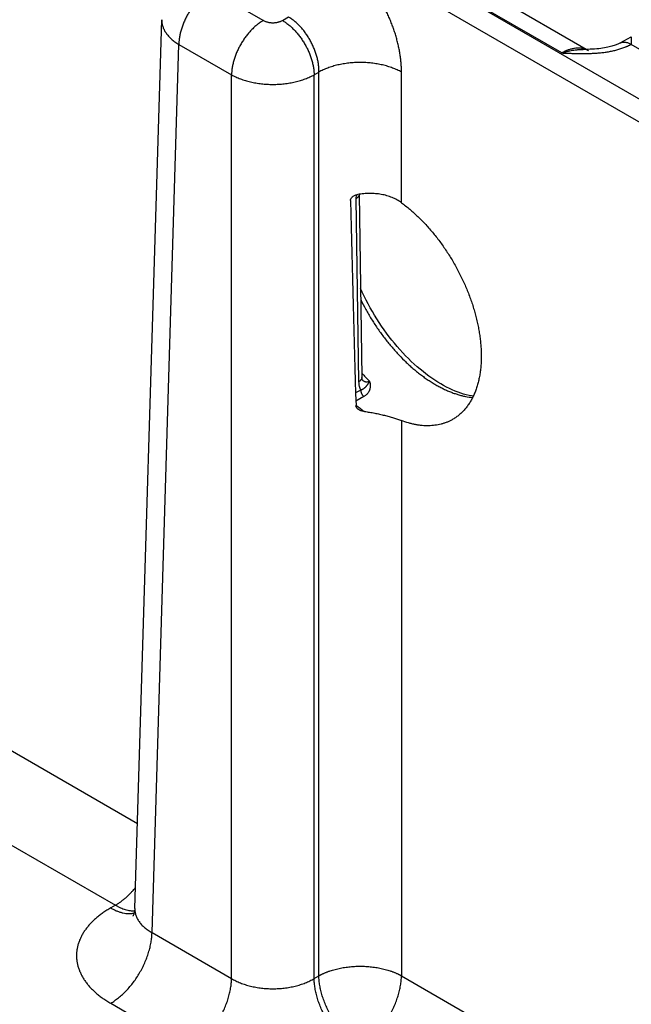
# Model space of a CAD drawing. Header units: inches. Extents: x 0 to 34, y 0 to 22.
# Tile 113 of 118: x 26.5 to 27.3, y 17 to 18.3. Entities that reach past the tile are written whole.
import ezdxf

# ---------------------------------------------------------------- set-up
doc = ezdxf.new("R2010")
doc.units = ezdxf.units.IN
doc.header["$LTSCALE"] = 1.87
doc.header["$MEASUREMENT"] = 0
doc.layers.get('0').update_dxf_attribs({"linetype": 'CONTINUOUS'})

msp = doc.modelspace()

# ---------------------------------------------------------------- linework, layer by layer
at = {"color": 7, "linetype": 'CONTINUOUS'}
for p, q in [((29.2606, 17.0777), (24.0293, 20.0982)), ((29.2471, 17.0547), (24.0158, 20.0752)), ((27.1954, 18.2719), (26.7729, 18.5159)), ((27.2312, 18.2749), (26.8071, 18.5198)), ((26.7265, 18.356), (26.7969, 18.3153)), ((26.6253, 17.1289), (26.6612, 18.3163)), ((26.8223, 18.3153), (26.8304, 18.32)), ((27.2735, 18.2852), (27.2883, 18.2934)), ((27.2883, 18.2934), (27.2881, 18.2835)), ((26.6482, 17.0967), (26.684, 18.2834)), ((26.684, 18.2834), (26.7544, 18.2427)), ((27.4505, 18.1897), (27.2881, 18.2834)), ((26.8647, 18.2427), (26.8711, 18.2464)), ((26.8711, 17.039), (26.8711, 18.2464)), ((26.9814, 18.0718), (26.9814, 18.2464)), ((26.7544, 17.0353), (26.7544, 18.2427)), ((26.8647, 17.0353), (26.8647, 18.2427)), ((26.9209, 18.0824), (26.9206, 18.077)), ((26.9206, 18.077), (26.9242, 17.8326)), ((26.9249, 18.0832), (26.9249, 18.0832)), ((26.9249, 18.0832), (26.9286, 17.8388)), ((26.9269, 17.8214), (26.9202, 17.8176)), ((26.9311, 17.8128), (26.9205, 17.8068)), ((26.9814, 17.7807), (26.9814, 17.039)), ((26.3238, 17.4187), (26.6287, 17.2426)), ((26.2686, 17.3243), (26.5994, 17.1333)), ((26.5994, 17.1333), (26.593, 17.1296)), ((26.6482, 17.0967), (26.7544, 17.0353)), ((26.8647, 17.0353), (26.8711, 17.039)), ((26.9814, 17.039), (27.2864, 16.8629)), ((26.593, 17.0023), (26.6993, 16.9409))]:
    msp.add_line(p, q, dxfattribs=at)
for points in [[(27.2735, 18.2852), (27.2729, 18.2848), (27.2721, 18.2844), (27.2712, 18.284), (27.2702, 18.2836), (27.2692, 18.2831), (27.268, 18.2826), (27.2667, 18.2822), (27.2654, 18.2817), (27.2639, 18.2813), (27.2623, 18.2808), (27.2606, 18.2803), (27.2588, 18.2799), (27.2568, 18.2795), (27.2547, 18.279), (27.2525, 18.2786), (27.2501, 18.2783), (27.2476, 18.2779), (27.2449, 18.2776), (27.2422, 18.2774), (27.2393, 18.2771), (27.2364, 18.2769), (27.2333, 18.2768), (27.2301, 18.2767), (27.2269, 18.2766), (27.2239, 18.2766)], [(27.0773, 17.8134), (27.0751, 17.8137), (27.0716, 17.8144), (27.068, 17.8152), (27.0643, 17.8162), (27.0607, 17.8174), (27.0569, 17.8187), (27.0531, 17.8202), (27.0493, 17.8218), (27.0455, 17.8235), (27.0416, 17.8254), (27.0377, 17.8275), (27.0338, 17.8297), (27.0299, 17.8321), (27.026, 17.8346), (27.022, 17.8373), (27.0181, 17.8401), (27.0141, 17.843), (27.0102, 17.8461), (27.0062, 17.8494), (27.0023, 17.8527), (26.9984, 17.8562), (26.9945, 17.8598), (26.9907, 17.8636), (26.9869, 17.8674), (26.9831, 17.8714), (26.9794, 17.8755), (26.9757, 17.8797), (26.9721, 17.884), (26.9685, 17.8884), (26.965, 17.8928), (26.9616, 17.8974), (26.9582, 17.9021), (26.9549, 17.9068), (26.9517, 17.9117), (26.9486, 17.9165), (26.9455, 17.9215), (26.9425, 17.9265), (26.9397, 17.9315), (26.9369, 17.9366), (26.9342, 17.9418), (26.9316, 17.9469), (26.9291, 17.9521), (26.9268, 17.9572)], [(26.9293, 17.8349), (26.9293, 17.8349), (26.9292, 17.8349), (26.9292, 17.835), (26.9292, 17.8351), (26.9291, 17.8353), (26.929, 17.8355), (26.9289, 17.8358), (26.9289, 17.8362), (26.9288, 17.8366), (26.9287, 17.8371), (26.9287, 17.8376), (26.9286, 17.8382), (26.9286, 17.8388)], [(26.6253, 17.1289), (26.6252, 17.1273), (26.625, 17.1257), (26.6248, 17.1243), (26.6244, 17.123), (26.6241, 17.1219), (26.6238, 17.121), (26.6234, 17.1202), (26.6232, 17.1196), (26.6229, 17.1192), (26.6227, 17.1189), (26.6226, 17.1187), (26.6226, 17.1186)]]:
    msp.add_lwpolyline(points, dxfattribs=at)
for centre, radius, start, end in [((27.2189, 18.2535), 0.0247, 60.0199, 69.557), ((27.1211, 18.0199), 0.2608, 222.3992, 225.5895), ((26.9372, 17.8434), 0.0116, 224.712, 226.248), ((26.937, 17.8431), 0.0112, 226.2547, 226.9213), ((26.9369, 17.843), 0.0111, 226.9221, 227.2342), ((27.0551, 17.964), 0.2109, 230.3647, 234.2442)]:
    msp.add_arc(centre, radius, start, end, dxfattribs=at)
msp.add_ellipse((26.9263, 20.1853), major_axis=(-0.0556, 3.6807), ratio=0.014852, start_param=-4.101894, end_param=-4.007786, dxfattribs=at)
for points, knots in [([(26.9814, 18.2464), (26.9814, 18.2483), (26.9813, 18.2521), (26.981, 18.2578), (26.9804, 18.2636), (26.9796, 18.2696), (26.9786, 18.2756), (26.9773, 18.2816), (26.9758, 18.2877), (26.9742, 18.2939), (26.9723, 18.3), (26.9702, 18.3062), (26.9678, 18.3123), (26.9653, 18.3184), (26.9626, 18.3245), (26.9597, 18.3305), (26.9567, 18.3365), (26.9534, 18.3423), (26.95, 18.3481), (26.9453, 18.3556), (26.9391, 18.3647), (26.931, 18.375), (26.9225, 18.3846), (26.9151, 18.392), (26.909, 18.3975), (26.9044, 18.4014), (26.8997, 18.405), (26.895, 18.4084), (26.8903, 18.4115), (26.8871, 18.4135), (26.8855, 18.4144)], [0, 0, 0, 0, 0.027976, 0.056568, 0.085752, 0.1155, 0.145778, 0.176552, 0.207784, 0.239433, 0.271456, 0.303809, 0.336443, 0.369312, 0.402366, 0.435555, 0.468829, 0.502135, 0.535422, 0.56864, 0.634656, 0.699791, 0.763661, 0.825912, 0.856332, 0.88623, 0.915574, 0.944333, 0.972482, 1, 1, 1, 1]), ([(26.7265, 18.356), (26.725, 18.3552), (26.7222, 18.3534), (26.7182, 18.3503), (26.7142, 18.3469), (26.7103, 18.3431), (26.7066, 18.3389), (26.7031, 18.3344), (26.6997, 18.3297), (26.6967, 18.3248), (26.6939, 18.3197), (26.6914, 18.3145), (26.6892, 18.3092), (26.6874, 18.3039), (26.686, 18.2986), (26.6849, 18.2934), (26.6842, 18.2883), (26.6841, 18.285), (26.684, 18.2834)], [0, 0, 0, 0, 0.055748, 0.113969, 0.174431, 0.236845, 0.30088, 0.366169, 0.43232, 0.498926, 0.56557, 0.631833, 0.697306, 0.761592, 0.824322, 0.885155, 0.943796, 1, 1, 1, 1]), ([(26.6612, 18.3163), (26.6612, 18.3156), (26.6612, 18.3141), (26.6614, 18.3118), (26.6619, 18.3095), (26.6625, 18.3073), (26.6633, 18.3051), (26.6643, 18.3029), (26.6655, 18.3007), (26.6669, 18.2986), (26.6684, 18.2965), (26.6708, 18.2937), (26.6734, 18.2911), (26.6764, 18.2886), (26.6796, 18.2861), (26.6822, 18.2844), (26.684, 18.2834)], [0, 0, 0, 0, 0.05373, 0.107707, 0.162196, 0.217446, 0.27369, 0.331141, 0.389984, 0.45038, 0.512462, 0.576337, 0.709709, 0.779346, 0.850956, 1, 1, 1, 1]), ([(26.7969, 18.3153), (26.7955, 18.3145), (26.7927, 18.3127), (26.7886, 18.3097), (26.7846, 18.3062), (26.7807, 18.3024), (26.777, 18.2982), (26.7735, 18.2938), (26.7701, 18.2891), (26.7671, 18.2841), (26.7643, 18.279), (26.7618, 18.2738), (26.7596, 18.2685), (26.7578, 18.2632), (26.7564, 18.258), (26.7553, 18.2528), (26.7547, 18.2477), (26.7545, 18.2443), (26.7544, 18.2427)], [0, 0, 0, 0, 0.055748, 0.113969, 0.174431, 0.236845, 0.30088, 0.366169, 0.43232, 0.498926, 0.56557, 0.631833, 0.697306, 0.761592, 0.824322, 0.885155, 0.943796, 1, 1, 1, 1]), ([(26.7969, 18.3153), (26.7973, 18.3151), (26.7982, 18.3146), (26.7996, 18.314), (26.8011, 18.3135), (26.8027, 18.3131), (26.8044, 18.3127), (26.8061, 18.3125), (26.8078, 18.3123), (26.8096, 18.3123), (26.8113, 18.3123), (26.8131, 18.3125), (26.8148, 18.3127), (26.8165, 18.3131), (26.8181, 18.3135), (26.8196, 18.314), (26.821, 18.3146), (26.8219, 18.3151), (26.8223, 18.3153)], [0, 0, 0, 0, 0.055839, 0.11418, 0.174783, 0.237353, 0.301548, 0.366992, 0.433282, 0.5, 0.566718, 0.633008, 0.698452, 0.762647, 0.825217, 0.88582, 0.944161, 1, 1, 1, 1]), ([(26.8223, 18.3153), (26.8237, 18.3145), (26.8265, 18.3127), (26.8306, 18.3097), (26.8346, 18.3062), (26.8385, 18.3024), (26.8422, 18.2982), (26.8457, 18.2938), (26.849, 18.2891), (26.8521, 18.2841), (26.8549, 18.279), (26.8574, 18.2738), (26.8595, 18.2685), (26.8613, 18.2632), (26.8628, 18.258), (26.8638, 18.2528), (26.8645, 18.2477), (26.8647, 18.2443), (26.8647, 18.2427)], [0, 0, 0, 0, 0.055748, 0.113969, 0.174431, 0.236845, 0.30088, 0.366169, 0.43232, 0.498926, 0.56557, 0.631833, 0.697306, 0.761592, 0.824322, 0.885155, 0.943796, 1, 1, 1, 1]), ([(26.8711, 18.2464), (26.8711, 18.2481), (26.8711, 18.2515), (26.8706, 18.2566), (26.8697, 18.2619), (26.8684, 18.2673), (26.8667, 18.2727), (26.8647, 18.278), (26.8623, 18.2833), (26.8597, 18.2885), (26.8567, 18.2935), (26.8535, 18.2983), (26.85, 18.3028), (26.8464, 18.307), (26.8426, 18.3108), (26.8386, 18.3143), (26.8346, 18.3174), (26.8318, 18.3192), (26.8304, 18.32)], [0, 0, 0, 0, 0.057025, 0.11632, 0.177647, 0.240716, 0.3052, 0.37074, 0.436955, 0.50345, 0.569826, 0.635684, 0.700637, 0.764313, 0.826371, 0.886503, 0.944448, 1, 1, 1, 1]), ([(27.2735, 18.2852), (27.2738, 18.2853), (27.2743, 18.2856), (27.275, 18.2859), (27.2758, 18.2861), (27.2767, 18.2863), (27.2775, 18.2864), (27.2787, 18.2865), (27.2803, 18.2864), (27.2822, 18.286), (27.2841, 18.2854), (27.2861, 18.2846), (27.2874, 18.2839), (27.2881, 18.2835)], [0, 0, 0, 0, 0.053721, 0.107706, 0.162213, 0.217487, 0.273757, 0.33123, 0.450425, 0.576322, 0.709682, 0.85089, 1, 1, 1, 1]), ([(27.1954, 18.2719), (27.1974, 18.2718), (27.2015, 18.2716), (27.2076, 18.2714), (27.2137, 18.2712), (27.2198, 18.2711), (27.2249, 18.2711), (27.229, 18.2711), (27.2321, 18.2712), (27.2351, 18.2713), (27.2382, 18.2715), (27.2412, 18.2717), (27.2443, 18.2719), (27.2473, 18.2722), (27.2513, 18.2726), (27.2562, 18.2733), (27.262, 18.2744), (27.2668, 18.2754), (27.2705, 18.2764), (27.2741, 18.2775), (27.2776, 18.2787), (27.2806, 18.2799), (27.2823, 18.2806), (27.2835, 18.2811), (27.2847, 18.2817), (27.2858, 18.2822), (27.287, 18.2828), (27.2877, 18.2832), (27.2881, 18.2834)], [0, 0, 0, 0, 0.064622, 0.129265, 0.193943, 0.258657, 0.32339, 0.355751, 0.3881, 0.420426, 0.452717, 0.484958, 0.517133, 0.549222, 0.581204, 0.644742, 0.707526, 0.769291, 0.799703, 0.829748, 0.888565, 0.917262, 0.931414, 0.945428, 0.959301, 0.973026, 0.986593, 1, 1, 1, 1]), ([(27.2275, 18.2767), (27.2269, 18.2769), (27.2258, 18.2772), (27.224, 18.2777), (27.2222, 18.278), (27.2203, 18.2783), (27.2184, 18.2784), (27.2158, 18.2783), (27.2124, 18.278), (27.2082, 18.2772), (27.204, 18.2759), (27.1997, 18.2741), (27.1968, 18.2727), (27.1954, 18.2719)], [0, 0, 0, 0, 0.053874, 0.108377, 0.163668, 0.219891, 0.277178, 0.335646, 0.456467, 0.583033, 0.71573, 0.854728, 1, 1, 1, 1]), ([(27.1954, 18.2719), (27.1966, 18.2723), (27.1984, 18.2728), (27.2008, 18.2735), (27.2026, 18.274), (27.2044, 18.2744), (27.2068, 18.2749), (27.2098, 18.2755), (27.2128, 18.2759), (27.2152, 18.2762), (27.2175, 18.2764), (27.2204, 18.2766), (27.2228, 18.2766), (27.2239, 18.2766)], [0, 0, 0, 0, 0.130323, 0.194899, 0.259066, 0.32283, 0.38621, 0.511816, 0.635887, 0.697394, 0.758568, 0.879898, 1, 1, 1, 1]), ([(26.9814, 18.2464), (26.9805, 18.2469), (26.9786, 18.2479), (26.9757, 18.2493), (26.9727, 18.2506), (26.9685, 18.2522), (26.963, 18.2541), (26.9561, 18.2559), (26.9489, 18.2573), (26.9414, 18.2584), (26.9339, 18.259), (26.9263, 18.2592), (26.9186, 18.259), (26.9111, 18.2584), (26.9037, 18.2573), (26.8965, 18.2559), (26.8896, 18.2541), (26.884, 18.2522), (26.8798, 18.2506), (26.8768, 18.2493), (26.8739, 18.2479), (26.872, 18.2469), (26.8711, 18.2464)], [0, 0, 0, 0, 0.027447, 0.055573, 0.084353, 0.113757, 0.174287, 0.236862, 0.301125, 0.366684, 0.43312, 0.5, 0.56688, 0.633316, 0.698875, 0.763138, 0.825713, 0.886243, 0.915647, 0.944427, 0.972553, 1, 1, 1, 1]), ([(26.7544, 18.2427), (26.7563, 18.2417), (26.7592, 18.2402), (26.7631, 18.2385), (26.7674, 18.2368), (26.7729, 18.235), (26.7798, 18.2331), (26.787, 18.2317), (26.7944, 18.2306), (26.802, 18.23), (26.8096, 18.2298), (26.8172, 18.23), (26.8248, 18.2306), (26.8322, 18.2317), (26.8394, 18.2331), (26.8463, 18.235), (26.8518, 18.2368), (26.856, 18.2385), (26.86, 18.2402), (26.8629, 18.2417), (26.8647, 18.2427)], [0, 0, 0, 0, 0.055627, 0.08443, 0.11385, 0.174398, 0.236972, 0.30122, 0.366753, 0.433157, 0.499999, 0.566842, 0.633246, 0.698779, 0.763027, 0.825602, 0.88615, 0.91557, 0.944373, 1, 1, 1, 1]), ([(26.9134, 18.0746), (26.9134, 18.0748), (26.9134, 18.0753), (26.9135, 18.0761), (26.9138, 18.0768), (26.9143, 18.0778), (26.915, 18.0787), (26.9157, 18.0796), (26.9166, 18.0803), (26.9178, 18.0812), (26.9195, 18.082), (26.9212, 18.0826), (26.9224, 18.0828), (26.923, 18.0829)], [0, 0, 0, 0, 0.055538, 0.112156, 0.170011, 0.229132, 0.350753, 0.413177, 0.476453, 0.60497, 0.735512, 0.86737, 1, 1, 1, 1]), ([(26.9249, 18.0832), (26.9249, 18.083), (26.9249, 18.0827), (26.9249, 18.0823), (26.9248, 18.0819), (26.9246, 18.0813), (26.9243, 18.0806), (26.9238, 18.0798), (26.9232, 18.079), (26.9224, 18.0783), (26.9215, 18.0776), (26.9209, 18.0772), (26.9206, 18.077)], [0, 0, 0, 0, 0.053428, 0.107132, 0.161381, 0.216429, 0.329767, 0.448849, 0.574858, 0.708542, 0.850254, 1, 1, 1, 1]), ([(26.9814, 18.0718), (26.9804, 18.0725), (26.9785, 18.0738), (26.9754, 18.0756), (26.9722, 18.0773), (26.9689, 18.0788), (26.9655, 18.0801), (26.9619, 18.0812), (26.9582, 18.0822), (26.9532, 18.0832), (26.9468, 18.084), (26.9389, 18.0843), (26.9309, 18.0839), (26.9256, 18.0833), (26.923, 18.0829)], [0, 0, 0, 0, 0.057877, 0.11633, 0.175402, 0.235126, 0.295526, 0.356614, 0.418391, 0.480847, 0.607664, 0.736798, 0.86778, 1, 1, 1, 1]), ([(26.9814, 18.0718), (26.9833, 18.0704), (26.987, 18.0675), (26.9925, 18.063), (26.998, 18.0582), (27.0034, 18.0532), (27.0087, 18.048), (27.0139, 18.0425), (27.019, 18.0368), (27.024, 18.0309), (27.0289, 18.0248), (27.0336, 18.0186), (27.0382, 18.0121), (27.0426, 18.0055), (27.0469, 17.9988), (27.051, 17.992), (27.0549, 17.985), (27.0586, 17.9779), (27.0622, 17.9708), (27.0655, 17.9636), (27.0686, 17.9563), (27.0715, 17.949), (27.0742, 17.9417), (27.0767, 17.9343), (27.0789, 17.927), (27.0809, 17.9197), (27.0827, 17.9124), (27.0842, 17.9051), (27.0854, 17.898), (27.0864, 17.8909), (27.0872, 17.8839), (27.0877, 17.877), (27.088, 17.8702), (27.088, 17.8657), (27.0879, 17.8635)], [0, 0, 0, 0, 0.028955, 0.058428, 0.088393, 0.118821, 0.149682, 0.180944, 0.212571, 0.244522, 0.276758, 0.309236, 0.341915, 0.374753, 0.407708, 0.440736, 0.473795, 0.506837, 0.539821, 0.572701, 0.605436, 0.637983, 0.670302, 0.702349, 0.734085, 0.765468, 0.796462, 0.827034, 0.857154, 0.886792, 0.915921, 0.944515, 0.972549, 1, 1, 1, 1]), ([(26.927, 17.9423), (26.9292, 17.9379), (26.9337, 17.9293), (26.9398, 17.9187), (26.945, 17.9105), (26.9504, 17.9024), (26.9574, 17.8926), (26.9649, 17.8832), (26.971, 17.876), (26.9773, 17.869), (26.9837, 17.8624), (26.9903, 17.8561), (26.9953, 17.8516), (27.0004, 17.8473), (27.0054, 17.8433), (27.0106, 17.8394), (27.0157, 17.8358), (27.0209, 17.8324), (27.0261, 17.8292), (27.0312, 17.8263), (27.0364, 17.8236), (27.0415, 17.8212), (27.0467, 17.819), (27.0517, 17.8171), (27.0568, 17.8155), (27.0618, 17.8141), (27.0683, 17.8126), (27.0732, 17.8119), (27.0764, 17.8116)], [0, 0, 0, 0, 0.070838, 0.14186, 0.177342, 0.21275, 0.28318, 0.352844, 0.387297, 0.421445, 0.488686, 0.521716, 0.55431, 0.586438, 0.618073, 0.649188, 0.679761, 0.709771, 0.7392, 0.768033, 0.796259, 0.823868, 0.850857, 0.877223, 0.902972, 0.92811, 0.95265, 1, 1, 1, 1]), ([(27.0879, 17.8635), (27.0879, 17.8612), (27.0877, 17.8565), (27.0871, 17.8496), (27.0862, 17.8429), (27.085, 17.8365), (27.0835, 17.8303), (27.0817, 17.8243), (27.0797, 17.8187), (27.0773, 17.8133), (27.0747, 17.8082), (27.0718, 17.8034), (27.0686, 17.7989), (27.0652, 17.7948), (27.0615, 17.791), (27.0576, 17.7876), (27.0534, 17.7845), (27.0505, 17.7827), (27.049, 17.7819)], [0, 0, 0, 0, 0.074807, 0.147762, 0.218852, 0.28808, 0.355462, 0.421029, 0.484829, 0.54693, 0.607429, 0.666462, 0.724188, 0.780784, 0.836444, 0.891379, 0.945818, 1, 1, 1, 1]), ([(26.9286, 17.8388), (26.9286, 17.8386), (26.9286, 17.8383), (26.9286, 17.8379), (26.9285, 17.8375), (26.9283, 17.8369), (26.928, 17.8362), (26.9275, 17.8354), (26.9269, 17.8346), (26.9261, 17.8339), (26.9252, 17.8332), (26.9246, 17.8328), (26.9242, 17.8326)], [0, 0, 0, 0, 0.053428, 0.107132, 0.161381, 0.216429, 0.329767, 0.448849, 0.574858, 0.708542, 0.850254, 1, 1, 1, 1]), ([(26.9242, 17.8326), (26.9242, 17.8321), (26.9243, 17.831), (26.9244, 17.8294), (26.9246, 17.8279), (26.9249, 17.8265), (26.9253, 17.8251), (26.9258, 17.8238), (26.9263, 17.8226), (26.9267, 17.8218), (26.9269, 17.8214)], [0, 0, 0, 0, 0.138685, 0.2735, 0.404366, 0.531241, 0.654138, 0.773124, 0.88834, 1, 1, 1, 1]), ([(26.9386, 17.8336), (26.9386, 17.8335), (26.9385, 17.8333), (26.9383, 17.833), (26.9382, 17.8328), (26.938, 17.8325), (26.9379, 17.8322), (26.9377, 17.8319), (26.9375, 17.8314), (26.9372, 17.8309), (26.9369, 17.8305), (26.9367, 17.83), (26.9364, 17.8295), (26.9361, 17.8291), (26.9358, 17.8287), (26.9356, 17.8283), (26.9353, 17.8279), (26.935, 17.8275), (26.9346, 17.8269), (26.9342, 17.8264), (26.9338, 17.8259), (26.9335, 17.8256), (26.9331, 17.8252), (26.9328, 17.8249), (26.9324, 17.8245), (26.932, 17.8242), (26.9316, 17.8239), (26.931, 17.8234), (26.9302, 17.8229), (26.9294, 17.8224), (26.9287, 17.8221), (26.9279, 17.8218), (26.9273, 17.8215), (26.9269, 17.8214)], [0, 0, 0, 0, 0.018633, 0.036959, 0.054993, 0.072748, 0.090231, 0.107447, 0.141096, 0.173754, 0.205499, 0.236419, 0.26661, 0.296183, 0.325217, 0.353796, 0.382038, 0.41005, 0.437908, 0.493499, 0.521415, 0.549524, 0.577897, 0.606604, 0.635723, 0.665328, 0.695477, 0.72623, 0.789776, 0.856384, 0.890949, 0.92639, 1, 1, 1, 1]), ([(26.9293, 17.8349), (26.9297, 17.8346), (26.9303, 17.834), (26.9312, 17.8335), (26.9319, 17.8331), (26.9325, 17.8329), (26.9331, 17.8328), (26.9337, 17.8326), (26.9343, 17.8326), (26.9349, 17.8326), (26.9355, 17.8326), (26.9364, 17.8327), (26.9374, 17.833), (26.9382, 17.8334), (26.9386, 17.8336)], [0, 0, 0, 0, 0.126908, 0.250413, 0.311239, 0.371633, 0.431798, 0.49194, 0.552303, 0.613124, 0.67465, 0.737116, 0.865586, 1, 1, 1, 1]), ([(26.9386, 17.8336), (26.9388, 17.8331), (26.939, 17.8323), (26.9392, 17.8313), (26.9394, 17.8305), (26.9395, 17.8298), (26.9396, 17.8287), (26.9397, 17.8275), (26.9396, 17.826), (26.9395, 17.8245), (26.9392, 17.8231), (26.9388, 17.8217), (26.9383, 17.8204), (26.9376, 17.8191), (26.9369, 17.8179), (26.9359, 17.8167), (26.9349, 17.8156), (26.9338, 17.8146), (26.9325, 17.8136), (26.9316, 17.8131), (26.9311, 17.8128)], [0, 0, 0, 0, 0.066749, 0.099586, 0.132058, 0.164173, 0.195946, 0.258517, 0.319946, 0.380452, 0.440293, 0.499764, 0.55918, 0.618875, 0.679181, 0.740419, 0.802887, 0.866841, 0.932493, 1, 1, 1, 1]), ([(26.9269, 17.8214), (26.9269, 17.821), (26.927, 17.8203), (26.9272, 17.8191), (26.9276, 17.8179), (26.9281, 17.8168), (26.9287, 17.8156), (26.9294, 17.8146), (26.9302, 17.8136), (26.9308, 17.8131), (26.9311, 17.8128)], [0, 0, 0, 0, 0.112777, 0.232977, 0.358946, 0.488669, 0.619917, 0.750373, 0.877767, 1, 1, 1, 1]), ([(26.9234, 17.796), (26.9232, 17.7961), (26.9228, 17.7964), (26.9221, 17.7971), (26.9216, 17.7978), (26.9211, 17.7986), (26.9209, 17.7992), (26.9207, 17.7999), (26.9206, 17.8003), (26.9206, 17.8005)], [0, 0, 0, 0, 0.131863, 0.26152, 0.513907, 0.637218, 0.758936, 0.879617, 1, 1, 1, 1]), ([(26.9319, 17.7929), (26.9315, 17.793), (26.9307, 17.7931), (26.9296, 17.7933), (26.9285, 17.7936), (26.9273, 17.7939), (26.9263, 17.7943), (26.9252, 17.7948), (26.9243, 17.7954), (26.9237, 17.7958), (26.9234, 17.796)], [0, 0, 0, 0, 0.128537, 0.256776, 0.384381, 0.510994, 0.636243, 0.759742, 0.881113, 1, 1, 1, 1]), ([(26.9319, 17.7929), (26.9342, 17.7926), (26.9388, 17.792), (26.9456, 17.7908), (26.9522, 17.7894), (26.9586, 17.7878), (26.9648, 17.7861), (26.9707, 17.7844), (26.9753, 17.7829), (26.9789, 17.7816), (26.9806, 17.781), (26.9814, 17.7807)], [0, 0, 0, 0, 0.136212, 0.27142, 0.404576, 0.534557, 0.660201, 0.780359, 0.893948, 0.947971, 1, 1, 1, 1]), ([(27.049, 17.7819), (27.0478, 17.7812), (27.0455, 17.78), (27.0418, 17.7784), (27.0381, 17.7771), (27.0342, 17.7759), (27.0302, 17.775), (27.0261, 17.7744), (27.022, 17.7739), (27.0177, 17.7737), (27.0134, 17.7738), (27.009, 17.774), (27.0045, 17.7746), (27, 17.7753), (26.9954, 17.7763), (26.9891, 17.778), (26.9845, 17.7795), (26.9814, 17.7807)], [0, 0, 0, 0, 0.056828, 0.113811, 0.171102, 0.228849, 0.287194, 0.346271, 0.406206, 0.467116, 0.529111, 0.592292, 0.656747, 0.722544, 0.789734, 0.858358, 1, 1, 1, 1]), ([(26.5994, 17.1333), (26.6006, 17.134), (26.6029, 17.1355), (26.6064, 17.1379), (26.6099, 17.1405), (26.6133, 17.1433), (26.6166, 17.1464), (26.6199, 17.1497), (26.6231, 17.1531), (26.6251, 17.1556), (26.6262, 17.1568)], [0, 0, 0, 0, 0.114507, 0.232447, 0.353644, 0.477884, 0.604924, 0.734491, 0.866288, 1, 1, 1, 1]), ([(26.593, 17.1296), (26.5912, 17.1286), (26.5877, 17.1265), (26.5827, 17.1232), (26.578, 17.1197), (26.5736, 17.1161), (26.5695, 17.1123), (26.5657, 17.1085), (26.5623, 17.1045), (26.5592, 17.1005), (26.5564, 17.0964), (26.554, 17.0922), (26.552, 17.0879), (26.5503, 17.0836), (26.549, 17.0792), (26.548, 17.0748), (26.5474, 17.0704), (26.5473, 17.066), (26.5474, 17.0615), (26.548, 17.0571), (26.549, 17.0527), (26.5503, 17.0483), (26.552, 17.044), (26.554, 17.0398), (26.5564, 17.0356), (26.5587, 17.0321), (26.5607, 17.0294), (26.5628, 17.0267), (26.5657, 17.0234), (26.5695, 17.0196), (26.5736, 17.0159), (26.578, 17.0122), (26.5827, 17.0088), (26.5877, 17.0054), (26.5912, 17.0033), (26.593, 17.0023)], [0, 0, 0, 0, 0.037616, 0.074279, 0.109977, 0.144709, 0.178481, 0.21131, 0.243226, 0.274267, 0.304487, 0.333951, 0.362735, 0.390931, 0.418639, 0.445972, 0.47305, 0.499998, 0.526946, 0.554024, 0.581357, 0.609065, 0.637261, 0.666045, 0.695509, 0.725729, 0.741145, 0.756774, 0.78869, 0.821519, 0.855291, 0.890023, 0.925721, 0.962384, 1, 1, 1, 1]), ([(26.593, 17.1296), (26.5944, 17.1289), (26.5971, 17.1274), (26.6012, 17.1255), (26.6053, 17.1241), (26.6094, 17.123), (26.6133, 17.1223), (26.6171, 17.1221), (26.6202, 17.1222), (26.6226, 17.1225), (26.6238, 17.1227), (26.6244, 17.1228)], [0, 0, 0, 0, 0.143916, 0.282131, 0.414608, 0.541447, 0.662896, 0.779372, 0.891468, 0.94613, 1, 1, 1, 1]), ([(26.5994, 17.1333), (26.6005, 17.1327), (26.6027, 17.1315), (26.606, 17.1299), (26.6093, 17.1286), (26.6125, 17.1275), (26.6158, 17.1267), (26.6189, 17.1261), (26.622, 17.1258), (26.624, 17.1258), (26.625, 17.1258)], [0, 0, 0, 0, 0.140131, 0.275858, 0.407138, 0.533987, 0.656492, 0.774817, 0.889209, 1, 1, 1, 1]), ([(26.6253, 17.1289), (26.6253, 17.1281), (26.6253, 17.1266), (26.6255, 17.1243), (26.626, 17.1221), (26.6266, 17.1199), (26.6274, 17.1177), (26.6284, 17.1155), (26.6296, 17.1134), (26.631, 17.1113), (26.6325, 17.1092), (26.6343, 17.1072), (26.6362, 17.1053), (26.6383, 17.1034), (26.6405, 17.1016), (26.6438, 17.0993), (26.6464, 17.0977), (26.6482, 17.0967)], [0, 0, 0, 0, 0.054436, 0.108956, 0.163831, 0.219326, 0.275689, 0.333149, 0.39191, 0.452152, 0.514026, 0.577657, 0.643142, 0.710551, 0.779933, 0.85131, 1, 1, 1, 1]), ([(26.593, 17.0023), (26.5948, 17.0033), (26.5975, 17.0051), (26.601, 17.0076), (26.6046, 17.0103), (26.609, 17.0141), (26.614, 17.0191), (26.6188, 17.0245), (26.6234, 17.0303), (26.6277, 17.0364), (26.6317, 17.0428), (26.6354, 17.0495), (26.6386, 17.0562), (26.6414, 17.0631), (26.6437, 17.07), (26.6456, 17.0769), (26.647, 17.0836), (26.6479, 17.0902), (26.6481, 17.0946), (26.6482, 17.0967)], [0, 0, 0, 0, 0.055747, 0.084566, 0.113978, 0.174439, 0.236852, 0.300887, 0.366175, 0.432326, 0.498931, 0.565574, 0.631837, 0.697309, 0.761595, 0.824324, 0.885156, 0.943796, 1, 1, 1, 1]), ([(26.8711, 17.039), (26.8713, 17.0391), (26.8718, 17.0394), (26.8725, 17.0398), (26.8732, 17.0401), (26.8739, 17.0405), (26.8746, 17.0408), (26.8756, 17.0413), (26.8768, 17.0419), (26.8783, 17.0425), (26.8798, 17.0432), (26.8814, 17.0438), (26.8829, 17.0444), (26.8845, 17.045), (26.8867, 17.0457), (26.8895, 17.0466), (26.8929, 17.0476), (26.8976, 17.0487), (26.9037, 17.0499), (26.9111, 17.051), (26.9186, 17.0516), (26.9263, 17.0518), (26.9339, 17.0516), (26.9414, 17.051), (26.9477, 17.0501), (26.9525, 17.0492), (26.9561, 17.0484), (26.9596, 17.0476), (26.963, 17.0466), (26.9658, 17.0457), (26.968, 17.045), (26.9696, 17.0444), (26.9712, 17.0438), (26.9727, 17.0432), (26.9742, 17.0425), (26.9757, 17.0419), (26.9769, 17.0413), (26.9779, 17.0408), (26.9786, 17.0405), (26.9793, 17.0401), (26.98, 17.0398), (26.9807, 17.0394), (26.9812, 17.0391), (26.9814, 17.039)], [0, 0, 0, 0, 0.006779, 0.013624, 0.020519, 0.027451, 0.03442, 0.041428, 0.055572, 0.069883, 0.084353, 0.098978, 0.113756, 0.128681, 0.143749, 0.174292, 0.205348, 0.236872, 0.301132, 0.366687, 0.43312, 0.499996, 0.566872, 0.633305, 0.69886, 0.731181, 0.763127, 0.794651, 0.825707, 0.85625, 0.871318, 0.886243, 0.901021, 0.915646, 0.930116, 0.944425, 0.958573, 0.965587, 0.972556, 0.979476, 0.986349, 0.993185, 1, 1, 1, 1]), ([(26.6993, 16.9409), (26.7011, 16.942), (26.7038, 16.9437), (26.7073, 16.9462), (26.7109, 16.949), (26.7152, 16.9527), (26.7203, 16.9577), (26.7251, 16.9631), (26.7297, 16.9689), (26.734, 16.975), (26.738, 16.9815), (26.7416, 16.9881), (26.7449, 16.9949), (26.7477, 17.0017), (26.75, 17.0086), (26.7519, 17.0155), (26.7533, 17.0223), (26.7542, 17.0289), (26.7544, 17.0332), (26.7544, 17.0353)], [0, 0, 0, 0, 0.055747, 0.084566, 0.113978, 0.174439, 0.236852, 0.300887, 0.366175, 0.432326, 0.498931, 0.565574, 0.631837, 0.697309, 0.761595, 0.824324, 0.885156, 0.943796, 1, 1, 1, 1]), ([(26.7544, 17.0353), (26.7563, 17.0342), (26.7592, 17.0327), (26.7631, 17.0308), (26.7673, 17.029), (26.7729, 17.0271), (26.7798, 17.0251), (26.787, 17.0236), (26.7944, 17.0225), (26.802, 17.0218), (26.8096, 17.0216), (26.8172, 17.0218), (26.8248, 17.0225), (26.8322, 17.0236), (26.8394, 17.0251), (26.8463, 17.0271), (26.8518, 17.029), (26.856, 17.0308), (26.86, 17.0327), (26.8629, 17.0342), (26.8647, 17.0353)], [0, 0, 0, 0, 0.056109, 0.085078, 0.114621, 0.175292, 0.237853, 0.301976, 0.367303, 0.433445, 0.5, 0.566555, 0.632697, 0.698024, 0.762147, 0.824708, 0.885379, 0.914922, 0.943891, 1, 1, 1, 1]), ([(26.9199, 16.9409), (26.9181, 16.942), (26.9153, 16.9437), (26.9118, 16.9462), (26.9083, 16.949), (26.9039, 16.9527), (26.8989, 16.9577), (26.8941, 16.9631), (26.8895, 16.9689), (26.8851, 16.975), (26.8812, 16.9815), (26.8775, 16.9881), (26.8743, 16.9949), (26.8715, 17.0017), (26.8691, 17.0086), (26.8673, 17.0155), (26.8659, 17.0223), (26.865, 17.0289), (26.8648, 17.0332), (26.8647, 17.0353)], [0, 0, 0, 0, 0.055747, 0.084566, 0.113978, 0.174439, 0.236852, 0.300887, 0.366175, 0.432326, 0.498931, 0.565574, 0.631837, 0.697309, 0.761595, 0.824324, 0.885156, 0.943796, 1, 1, 1, 1]), ([(26.9263, 16.9446), (26.9244, 16.9456), (26.9217, 16.9474), (26.9182, 16.9499), (26.9147, 16.9526), (26.9103, 16.9564), (26.9053, 16.9614), (26.9004, 16.9668), (26.8958, 16.9726), (26.8915, 16.9787), (26.8875, 16.9851), (26.8839, 16.9918), (26.8807, 16.9985), (26.8779, 17.0054), (26.8755, 17.0123), (26.8737, 17.0192), (26.8723, 17.0259), (26.8714, 17.0325), (26.8711, 17.0369), (26.8711, 17.039)], [0, 0, 0, 0, 0.055747, 0.084566, 0.113978, 0.174439, 0.236852, 0.300887, 0.366175, 0.432326, 0.498931, 0.565574, 0.631837, 0.697309, 0.761595, 0.824324, 0.885156, 0.943796, 1, 1, 1, 1]), ([(26.9263, 16.9446), (26.9281, 16.9456), (26.9308, 16.9474), (26.9343, 16.9499), (26.9378, 16.9526), (26.9422, 16.9564), (26.9472, 16.9614), (26.9521, 16.9668), (26.9567, 16.9726), (26.961, 16.9787), (26.965, 16.9851), (26.9686, 16.9918), (26.9718, 16.9985), (26.9746, 17.0054), (26.977, 17.0123), (26.9789, 17.0192), (26.9802, 17.0259), (26.9811, 17.0325), (26.9814, 17.0369), (26.9814, 17.039)], [0, 0, 0, 0, 0.055747, 0.084566, 0.113978, 0.174439, 0.236852, 0.300887, 0.366175, 0.432326, 0.498931, 0.565574, 0.631837, 0.697309, 0.761595, 0.824324, 0.885156, 0.943796, 1, 1, 1, 1])]:
    msp.add_open_spline(points, degree=3, knots=knots, dxfattribs=at)

doc.saveas('drawing.dxf')
